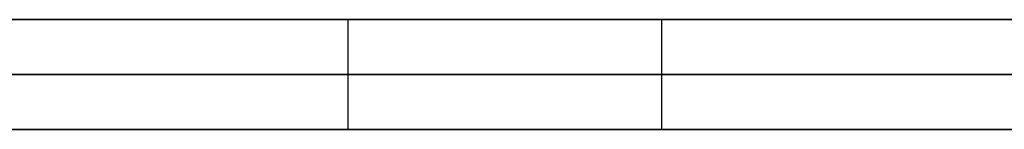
# Model space of a CAD drawing. Extents: x -3.09 to 3.09, y -0.36 to 1.94.
# Tile 120 of 168: x -0.438637 to -0.43505, y 1.8416 to 1.842. Entities that reach past the tile are written whole.
import ezdxf

# ---------------------------------------------------------------- set-up
doc = ezdxf.new("R2010")
doc.units = 0
doc.layers.get('0').update_dxf_attribs({"linetype": 'CONTINUOUS'})

# ---------------------------------------------------------------- blocks, each defined once
blk = doc.blocks.new('*U1')
at = {"extrusion": (0, 1, 0)}
for p, q in [((-3.01875, 1.842, 0.83), (3.01875, 1.842, 0.83)), ((3.01875, 1.842, -0.83), (-3.01875, 1.842, -0.83)), ((-2.92375, 1.842, -0.815), (2.92375, 1.842, -0.815)), ((2.92375, 1.842, 0.815), (-2.92375, 1.842, 0.815)), ((2.92375, 1.842, -0.7525), (-2.92375, 1.842, -0.7525)), ((-2.92375, 1.842, 0.7525), (2.92375, 1.842, 0.7525)), ((-2.45875, 1.842, -0.25), (-0.01875, 1.842, -0.25)), ((-0.01875, 1.842, 0.25), (-2.45875, 1.842, 0.25)), ((-0.4448366, 1.842, -0.4092283), (-0.406716, 1.842, -0.4092283)), ((-2.45875, 1.8418, 0.25), (-0.01875, 1.8418, 0.25)), ((-0.01875, 1.8418, -0.25), (-2.45875, 1.8418, -0.25)), ((2.92375, 1.8416, -0.815), (-2.92375, 1.8416, -0.815)), ((-2.92375, 1.8416, 0.815), (2.92375, 1.8416, 0.815)), ((2.92375, 1.8416, -0.7525), (-2.92375, 1.8416, -0.7525)), ((-2.92375, 1.8416, 0.7525), (2.92375, 1.8416, 0.7525)), ((-0.406716, 1.8416, -0.4092283), (-0.4448366, 1.8416, -0.4092283))]:
    blk.add_line(p, q, dxfattribs=at)
at = {"extrusion": (0, 0, -1)}
for p, q in [((-3.01875, 1.842, 0.83), (3.01875, 1.842, 0.83)), ((2.92375, 1.842, -0.7525), (-2.92375, 1.842, -0.7525)), ((2.92375, 1.842, 0.815), (-2.92375, 1.842, 0.815)), ((-0.01875, 1.842, 0.25), (-2.45875, 1.842, 0.25)), ((-2.45875, 1.8418, 0.25), (-0.01875, 1.8418, 0.25)), ((2.92375, 1.8416, -0.7525), (-2.92375, 1.8416, -0.7525)), ((-2.92375, 1.8416, 0.815), (2.92375, 1.8416, 0.815))]:
    blk.add_line(p, q, dxfattribs=at)
for p, q in [((3.01875, 1.842, -0.83), (-3.01875, 1.842, -0.83)), ((-2.92375, 1.842, 0.7525), (2.92375, 1.842, 0.7525)), ((-2.92375, 1.842, -0.815), (2.92375, 1.842, -0.815)), ((-2.45875, 1.842, -0.25), (-0.01875, 1.842, -0.25)), ((-0.4448366, 1.842, -0.4092283), (-0.406716, 1.842, -0.4092283)), ((-0.4374413, 1.842, 0.4611016), (-0.4374413, 1.8416, 0.4611016)), ((-0.4374413, 1.842, 0.4611016), (-0.4374413, 1.8416, 0.4611016)), ((-0.4362985, 1.842, 0.4224893), (-0.4362985, 1.8416, 0.4224893)), ((-0.4362985, 1.842, 0.4995506), (-0.4362985, 1.8416, 0.4995506)), ((-0.4362985, 1.842, 0.4995506), (-0.4362985, 1.8416, 0.4995506)), ((-0.4362985, 1.842, 0.4224893), (-0.4362985, 1.8416, 0.4224893)), ((-0.01875, 1.8418, -0.25), (-2.45875, 1.8418, -0.25)), ((-2.92375, 1.8416, 0.7525), (2.92375, 1.8416, 0.7525)), ((2.92375, 1.8416, -0.815), (-2.92375, 1.8416, -0.815)), ((-0.406716, 1.8416, -0.4092283), (-0.4448366, 1.8416, -0.4092283))]:
    blk.add_line(p, q)
for points in [[(-0.438771, 1.842, 0.42001), (-0.438636, 1.842, 0.420135), (-0.438502, 1.842, 0.42026), (-0.438367, 1.842, 0.420386), (-0.438234, 1.842, 0.420512), (-0.438101, 1.842, 0.42064), (-0.437969, 1.842, 0.420767), (-0.437837, 1.842, 0.420896), (-0.437705, 1.842, 0.421025), (-0.437575, 1.842, 0.421155), (-0.437445, 1.842, 0.421285), (-0.437315, 1.842, 0.421416), (-0.437186, 1.842, 0.421548), (-0.437057, 1.842, 0.421681), (-0.43693, 1.842, 0.421814), (-0.436802, 1.842, 0.421948), (-0.436675, 1.842, 0.422082), (-0.436549, 1.842, 0.422217), (-0.436424, 1.842, 0.422353), (-0.436298, 1.842, 0.422489)], [(-0.436298, 1.842, 0.499551), (-0.436427, 1.842, 0.499692), (-0.436556, 1.842, 0.499833), (-0.436685, 1.842, 0.499973), (-0.436815, 1.842, 0.500112), (-0.436946, 1.842, 0.500251), (-0.437077, 1.842, 0.500389), (-0.437209, 1.842, 0.500526), (-0.437341, 1.842, 0.500662), (-0.437473, 1.842, 0.500798), (-0.437606, 1.842, 0.500933), (-0.43774, 1.842, 0.501067), (-0.437874, 1.842, 0.5012), (-0.438008, 1.842, 0.501333), (-0.438144, 1.842, 0.501465), (-0.438279, 1.842, 0.501596), (-0.438415, 1.842, 0.501727), (-0.438552, 1.842, 0.501857), (-0.438689, 1.842, 0.501986)], [(-0.438771, 1.842, 0.42001), (-0.438636, 1.842, 0.420135), (-0.438502, 1.842, 0.42026), (-0.438367, 1.842, 0.420386), (-0.438234, 1.842, 0.420512), (-0.438101, 1.842, 0.42064), (-0.437969, 1.842, 0.420767), (-0.437837, 1.842, 0.420896), (-0.437705, 1.842, 0.421025), (-0.437575, 1.842, 0.421155), (-0.437445, 1.842, 0.421285), (-0.437315, 1.842, 0.421416), (-0.437186, 1.842, 0.421548), (-0.437057, 1.842, 0.421681), (-0.43693, 1.842, 0.421814), (-0.436802, 1.842, 0.421948), (-0.436675, 1.842, 0.422082), (-0.436549, 1.842, 0.422217), (-0.436424, 1.842, 0.422353), (-0.436298, 1.842, 0.422489)], [(-0.436298, 1.842, 0.499551), (-0.436427, 1.842, 0.499692), (-0.436556, 1.842, 0.499833), (-0.436685, 1.842, 0.499973), (-0.436815, 1.842, 0.500112), (-0.436946, 1.842, 0.500251), (-0.437077, 1.842, 0.500389), (-0.437209, 1.842, 0.500526), (-0.437341, 1.842, 0.500662), (-0.437473, 1.842, 0.500798), (-0.437606, 1.842, 0.500933), (-0.43774, 1.842, 0.501067), (-0.437874, 1.842, 0.5012), (-0.438008, 1.842, 0.501333), (-0.438144, 1.842, 0.501465), (-0.438279, 1.842, 0.501596), (-0.438415, 1.842, 0.501727), (-0.438552, 1.842, 0.501857), (-0.438689, 1.842, 0.501986)], [(-0.438694, 1.842, 0.474623), (-0.438626, 1.842, 0.474283), (-0.438559, 1.842, 0.473941), (-0.438494, 1.842, 0.473596), (-0.438431, 1.842, 0.47325), (-0.43837, 1.842, 0.472902), (-0.438311, 1.842, 0.472552), (-0.438254, 1.842, 0.472199), (-0.438199, 1.842, 0.471845), (-0.438146, 1.842, 0.471489), (-0.438095, 1.842, 0.47113), (-0.438046, 1.842, 0.47077), (-0.437998, 1.842, 0.470407), (-0.437953, 1.842, 0.470043), (-0.437909, 1.842, 0.469676), (-0.437868, 1.842, 0.469308), (-0.437828, 1.842, 0.468937), (-0.43779, 1.842, 0.468565), (-0.437755, 1.842, 0.46819), (-0.437721, 1.842, 0.467813), (-0.437689, 1.842, 0.467435), (-0.437659, 1.842, 0.467054), (-0.437631, 1.842, 0.466671), (-0.437605, 1.842, 0.466287), (-0.437581, 1.842, 0.4659), (-0.437558, 1.842, 0.465511), (-0.437538, 1.842, 0.465121), (-0.43752, 1.842, 0.464728), (-0.437503, 1.842, 0.464333), (-0.437489, 1.842, 0.463936), (-0.437476, 1.842, 0.463537), (-0.437465, 1.842, 0.463136), (-0.437457, 1.842, 0.462733), (-0.43745, 1.842, 0.462329), (-0.437445, 1.842, 0.461922), (-0.437442, 1.842, 0.461513), (-0.437441, 1.842, 0.461102)], [(-0.437441, 1.842, 0.461102), (-0.437442, 1.842, 0.460694), (-0.437445, 1.842, 0.460288), (-0.43745, 1.842, 0.459885), (-0.437457, 1.842, 0.459483), (-0.437465, 1.842, 0.459083), (-0.437476, 1.842, 0.458685), (-0.437488, 1.842, 0.458289), (-0.437503, 1.842, 0.457896), (-0.437519, 1.842, 0.457504), (-0.437537, 1.842, 0.457114), (-0.437557, 1.842, 0.456726), (-0.437579, 1.842, 0.45634), (-0.437603, 1.842, 0.455956), (-0.437629, 1.842, 0.455573), (-0.437657, 1.842, 0.455193), (-0.437687, 1.842, 0.454815), (-0.437718, 1.842, 0.454439), (-0.437752, 1.842, 0.454065), (-0.437787, 1.842, 0.453692), (-0.437824, 1.842, 0.453322), (-0.437864, 1.842, 0.452953), (-0.437905, 1.842, 0.452587), (-0.437948, 1.842, 0.452222), (-0.437993, 1.842, 0.45186), (-0.43804, 1.842, 0.451499), (-0.438089, 1.842, 0.451141), (-0.43814, 1.842, 0.450784), (-0.438192, 1.842, 0.450429), (-0.438247, 1.842, 0.450077), (-0.438303, 1.842, 0.449726), (-0.438362, 1.842, 0.449377), (-0.438422, 1.842, 0.44903), (-0.438484, 1.842, 0.448685), (-0.438548, 1.842, 0.448342), (-0.438615, 1.842, 0.448002), (-0.438683, 1.842, 0.447663)], [(-0.437441, 1.842, 0.461102), (-0.437442, 1.842, 0.460694), (-0.437445, 1.842, 0.460288), (-0.43745, 1.842, 0.459885), (-0.437457, 1.842, 0.459483), (-0.437465, 1.842, 0.459083), (-0.437476, 1.842, 0.458685), (-0.437488, 1.842, 0.458289), (-0.437503, 1.842, 0.457896), (-0.437519, 1.842, 0.457504), (-0.437537, 1.842, 0.457114), (-0.437557, 1.842, 0.456726), (-0.437579, 1.842, 0.45634), (-0.437603, 1.842, 0.455956), (-0.437629, 1.842, 0.455573), (-0.437657, 1.842, 0.455193), (-0.437687, 1.842, 0.454815), (-0.437718, 1.842, 0.454439), (-0.437752, 1.842, 0.454065), (-0.437787, 1.842, 0.453692), (-0.437824, 1.842, 0.453322), (-0.437864, 1.842, 0.452953), (-0.437905, 1.842, 0.452587), (-0.437948, 1.842, 0.452222), (-0.437993, 1.842, 0.45186), (-0.43804, 1.842, 0.451499), (-0.438089, 1.842, 0.451141), (-0.43814, 1.842, 0.450784), (-0.438192, 1.842, 0.450429), (-0.438247, 1.842, 0.450077), (-0.438303, 1.842, 0.449726), (-0.438362, 1.842, 0.449377), (-0.438422, 1.842, 0.44903), (-0.438484, 1.842, 0.448685), (-0.438548, 1.842, 0.448342), (-0.438615, 1.842, 0.448002), (-0.438683, 1.842, 0.447663)], [(-0.438694, 1.842, 0.474623), (-0.438626, 1.842, 0.474283), (-0.438559, 1.842, 0.473941), (-0.438494, 1.842, 0.473596), (-0.438431, 1.842, 0.47325), (-0.43837, 1.842, 0.472902), (-0.438311, 1.842, 0.472552), (-0.438254, 1.842, 0.472199), (-0.438199, 1.842, 0.471845), (-0.438146, 1.842, 0.471489), (-0.438095, 1.842, 0.47113), (-0.438046, 1.842, 0.47077), (-0.437998, 1.842, 0.470407), (-0.437953, 1.842, 0.470043), (-0.437909, 1.842, 0.469676), (-0.437868, 1.842, 0.469308), (-0.437828, 1.842, 0.468937), (-0.43779, 1.842, 0.468565), (-0.437755, 1.842, 0.46819), (-0.437721, 1.842, 0.467813), (-0.437689, 1.842, 0.467435), (-0.437659, 1.842, 0.467054), (-0.437631, 1.842, 0.466671), (-0.437605, 1.842, 0.466287), (-0.437581, 1.842, 0.4659), (-0.437558, 1.842, 0.465511), (-0.437538, 1.842, 0.465121), (-0.43752, 1.842, 0.464728), (-0.437503, 1.842, 0.464333), (-0.437489, 1.842, 0.463936), (-0.437476, 1.842, 0.463537), (-0.437465, 1.842, 0.463136), (-0.437457, 1.842, 0.462733), (-0.43745, 1.842, 0.462329), (-0.437445, 1.842, 0.461922), (-0.437442, 1.842, 0.461513), (-0.437441, 1.842, 0.461102)], [(-0.434977, 1.842, -0.375575), (-0.43526, 1.842, -0.376024), (-0.43554, 1.842, -0.376476), (-0.435816, 1.842, -0.376931), (-0.436088, 1.842, -0.37739), (-0.436355, 1.842, -0.377851), (-0.436619, 1.842, -0.378315), (-0.436878, 1.842, -0.378783), (-0.437133, 1.842, -0.379254), (-0.437385, 1.842, -0.379727), (-0.437632, 1.842, -0.380204), (-0.437875, 1.842, -0.380684), (-0.438114, 1.842, -0.381167), (-0.438348, 1.842, -0.381653), (-0.438579, 1.842, -0.382142), (-0.438806, 1.842, -0.382634)], [(-0.434977, 1.842, -0.375575), (-0.43526, 1.842, -0.376024), (-0.43554, 1.842, -0.376476), (-0.435816, 1.842, -0.376931), (-0.436088, 1.842, -0.37739), (-0.436355, 1.842, -0.377851), (-0.436619, 1.842, -0.378315), (-0.436878, 1.842, -0.378783), (-0.437133, 1.842, -0.379254), (-0.437385, 1.842, -0.379727), (-0.437632, 1.842, -0.380204), (-0.437875, 1.842, -0.380684), (-0.438114, 1.842, -0.381167), (-0.438348, 1.842, -0.381653), (-0.438579, 1.842, -0.382142), (-0.438806, 1.842, -0.382634)], [(-0.434935, 1.842, -0.458523), (-0.435061, 1.842, -0.458734), (-0.435186, 1.842, -0.458945), (-0.435309, 1.842, -0.459158), (-0.435432, 1.842, -0.459372), (-0.435553, 1.842, -0.459586), (-0.435674, 1.842, -0.459802), (-0.435793, 1.842, -0.460018), (-0.435911, 1.842, -0.460236), (-0.436029, 1.842, -0.460454), (-0.436145, 1.842, -0.460673), (-0.43626, 1.842, -0.460894), (-0.436375, 1.842, -0.461115), (-0.436488, 1.842, -0.461337), (-0.4366, 1.842, -0.46156), (-0.436711, 1.842, -0.461784), (-0.436821, 1.842, -0.46201), (-0.43693, 1.842, -0.462236), (-0.437038, 1.842, -0.462462), (-0.437145, 1.842, -0.46269), (-0.43725, 1.842, -0.462919), (-0.437355, 1.842, -0.463148), (-0.437458, 1.842, -0.463379), (-0.43756, 1.842, -0.46361), (-0.437661, 1.842, -0.463842), (-0.437761, 1.842, -0.464075), (-0.43786, 1.842, -0.464308), (-0.437957, 1.842, -0.464543), (-0.438054, 1.842, -0.464778), (-0.438149, 1.842, -0.465015), (-0.438243, 1.842, -0.465252), (-0.438336, 1.842, -0.46549), (-0.438428, 1.842, -0.465729), (-0.438519, 1.842, -0.465969), (-0.438609, 1.842, -0.466209), (-0.438697, 1.842, -0.466451)], [(-0.438652, 1.842, -0.508787), (-0.438483, 1.842, -0.509244), (-0.43831, 1.842, -0.509699), (-0.438132, 1.842, -0.510151), (-0.437951, 1.842, -0.5106), (-0.437765, 1.842, -0.511046), (-0.437576, 1.842, -0.51149), (-0.437382, 1.842, -0.511931), (-0.437184, 1.842, -0.512369), (-0.436982, 1.842, -0.512804), (-0.436776, 1.842, -0.513236), (-0.436566, 1.842, -0.513666), (-0.436352, 1.842, -0.514092), (-0.436134, 1.842, -0.514516), (-0.435911, 1.842, -0.514937), (-0.435685, 1.842, -0.515356), (-0.435454, 1.842, -0.515771), (-0.43522, 1.842, -0.516184), (-0.434981, 1.842, -0.516594)], [(-0.438652, 1.842, -0.508787), (-0.438483, 1.842, -0.509244), (-0.43831, 1.842, -0.509699), (-0.438132, 1.842, -0.510151), (-0.437951, 1.842, -0.5106), (-0.437765, 1.842, -0.511046), (-0.437576, 1.842, -0.51149), (-0.437382, 1.842, -0.511931), (-0.437184, 1.842, -0.512369), (-0.436982, 1.842, -0.512804), (-0.436776, 1.842, -0.513236), (-0.436566, 1.842, -0.513666), (-0.436352, 1.842, -0.514092), (-0.436134, 1.842, -0.514516), (-0.435911, 1.842, -0.514937), (-0.435685, 1.842, -0.515356), (-0.435454, 1.842, -0.515771), (-0.43522, 1.842, -0.516184), (-0.434981, 1.842, -0.516594)], [(-0.434935, 1.842, -0.458523), (-0.435061, 1.842, -0.458734), (-0.435186, 1.842, -0.458945), (-0.435309, 1.842, -0.459158), (-0.435432, 1.842, -0.459372), (-0.435553, 1.842, -0.459586), (-0.435674, 1.842, -0.459802), (-0.435793, 1.842, -0.460018), (-0.435911, 1.842, -0.460236), (-0.436029, 1.842, -0.460454), (-0.436145, 1.842, -0.460673), (-0.43626, 1.842, -0.460894), (-0.436375, 1.842, -0.461115), (-0.436488, 1.842, -0.461337), (-0.4366, 1.842, -0.46156), (-0.436711, 1.842, -0.461784), (-0.436821, 1.842, -0.46201), (-0.43693, 1.842, -0.462236), (-0.437038, 1.842, -0.462462), (-0.437145, 1.842, -0.46269), (-0.43725, 1.842, -0.462919), (-0.437355, 1.842, -0.463148), (-0.437458, 1.842, -0.463379), (-0.43756, 1.842, -0.46361), (-0.437661, 1.842, -0.463842), (-0.437761, 1.842, -0.464075), (-0.43786, 1.842, -0.464308), (-0.437957, 1.842, -0.464543), (-0.438054, 1.842, -0.464778), (-0.438149, 1.842, -0.465015), (-0.438243, 1.842, -0.465252), (-0.438336, 1.842, -0.46549), (-0.438428, 1.842, -0.465729), (-0.438519, 1.842, -0.465969), (-0.438609, 1.842, -0.466209), (-0.438697, 1.842, -0.466451)], [(-0.434943, 1.842, 0.498003), (-0.435063, 1.842, 0.498147), (-0.435184, 1.842, 0.498291), (-0.435306, 1.842, 0.498434), (-0.435428, 1.842, 0.498576), (-0.43555, 1.842, 0.498717), (-0.435673, 1.842, 0.498858), (-0.435797, 1.842, 0.498998), (-0.435922, 1.842, 0.499137), (-0.436047, 1.842, 0.499276), (-0.436172, 1.842, 0.499413), (-0.436298, 1.842, 0.499551)], [(-0.436298, 1.842, 0.422489), (-0.436171, 1.842, 0.422632), (-0.436043, 1.842, 0.422774), (-0.435917, 1.842, 0.422918), (-0.435791, 1.842, 0.423062), (-0.435665, 1.842, 0.423207), (-0.43554, 1.842, 0.423352), (-0.435416, 1.842, 0.423498), (-0.435293, 1.842, 0.423645), (-0.43517, 1.842, 0.423792), (-0.435048, 1.842, 0.423941)], [(-0.436298, 1.842, 0.422489), (-0.436171, 1.842, 0.422632), (-0.436043, 1.842, 0.422774), (-0.435917, 1.842, 0.422918), (-0.435791, 1.842, 0.423062), (-0.435665, 1.842, 0.423207), (-0.43554, 1.842, 0.423352), (-0.435416, 1.842, 0.423498), (-0.435293, 1.842, 0.423645), (-0.43517, 1.842, 0.423792), (-0.435048, 1.842, 0.423941)], [(-0.434943, 1.842, 0.498003), (-0.435063, 1.842, 0.498147), (-0.435184, 1.842, 0.498291), (-0.435306, 1.842, 0.498434), (-0.435428, 1.842, 0.498576), (-0.43555, 1.842, 0.498717), (-0.435673, 1.842, 0.498858), (-0.435797, 1.842, 0.498998), (-0.435922, 1.842, 0.499137), (-0.436047, 1.842, 0.499276), (-0.436172, 1.842, 0.499413), (-0.436298, 1.842, 0.499551)], [(-0.436298, 1.8416, 0.422489), (-0.436487, 1.8416, 0.422284), (-0.436676, 1.8416, 0.422081), (-0.436867, 1.8416, 0.421879), (-0.437059, 1.8416, 0.421679), (-0.437253, 1.8416, 0.42148), (-0.437448, 1.8416, 0.421282), (-0.437644, 1.8416, 0.421086), (-0.437841, 1.8416, 0.420892), (-0.438039, 1.8416, 0.420699), (-0.438239, 1.8416, 0.420507), (-0.43844, 1.8416, 0.420317), (-0.438643, 1.8416, 0.420129)], [(-0.438696, 1.8416, 0.501992), (-0.438489, 1.8416, 0.501798), (-0.438285, 1.8416, 0.501602), (-0.438081, 1.8416, 0.501404), (-0.437878, 1.8416, 0.501205), (-0.437677, 1.8416, 0.501004), (-0.437476, 1.8416, 0.500801), (-0.437277, 1.8416, 0.500597), (-0.437079, 1.8416, 0.500391), (-0.436882, 1.8416, 0.500183), (-0.436686, 1.8416, 0.499974), (-0.436492, 1.8416, 0.499763), (-0.436298, 1.8416, 0.499551)], [(-0.436298, 1.8416, 0.422489), (-0.436487, 1.8416, 0.422284), (-0.436676, 1.8416, 0.422081), (-0.436867, 1.8416, 0.421879), (-0.437059, 1.8416, 0.421679), (-0.437253, 1.8416, 0.42148), (-0.437448, 1.8416, 0.421282), (-0.437644, 1.8416, 0.421086), (-0.437841, 1.8416, 0.420892), (-0.438039, 1.8416, 0.420699), (-0.438239, 1.8416, 0.420507), (-0.43844, 1.8416, 0.420317), (-0.438643, 1.8416, 0.420129)], [(-0.438696, 1.8416, 0.501992), (-0.438489, 1.8416, 0.501798), (-0.438285, 1.8416, 0.501602), (-0.438081, 1.8416, 0.501404), (-0.437878, 1.8416, 0.501205), (-0.437677, 1.8416, 0.501004), (-0.437476, 1.8416, 0.500801), (-0.437277, 1.8416, 0.500597), (-0.437079, 1.8416, 0.500391), (-0.436882, 1.8416, 0.500183), (-0.436686, 1.8416, 0.499974), (-0.436492, 1.8416, 0.499763), (-0.436298, 1.8416, 0.499551)], [(-0.438701, 1.8416, 0.474655), (-0.438598, 1.8416, 0.474143), (-0.4385, 1.8416, 0.473626), (-0.438406, 1.8416, 0.473105), (-0.438316, 1.8416, 0.472579), (-0.438231, 1.8416, 0.472049), (-0.43815, 1.8416, 0.471514), (-0.438073, 1.8416, 0.470974), (-0.438001, 1.8416, 0.47043), (-0.437933, 1.8416, 0.469881), (-0.43787, 1.8416, 0.469328), (-0.437811, 1.8416, 0.46877), (-0.437756, 1.8416, 0.468208), (-0.437706, 1.8416, 0.467641), (-0.43766, 1.8416, 0.467069), (-0.437618, 1.8416, 0.466493), (-0.437581, 1.8416, 0.465912), (-0.437548, 1.8416, 0.465327), (-0.43752, 1.8416, 0.464737), (-0.437496, 1.8416, 0.464143), (-0.437476, 1.8416, 0.463544), (-0.437461, 1.8416, 0.46294), (-0.43745, 1.8416, 0.462332), (-0.437444, 1.8416, 0.461719), (-0.437441, 1.8416, 0.461102)], [(-0.437441, 1.8416, 0.461102), (-0.437443, 1.8416, 0.460489), (-0.43745, 1.8416, 0.459881), (-0.437461, 1.8416, 0.459278), (-0.437476, 1.8416, 0.458679), (-0.437495, 1.8416, 0.458085), (-0.437519, 1.8416, 0.457494), (-0.437547, 1.8416, 0.456909), (-0.43758, 1.8416, 0.456327), (-0.437617, 1.8416, 0.455751), (-0.437658, 1.8416, 0.455178), (-0.437703, 1.8416, 0.45461), (-0.437753, 1.8416, 0.454047), (-0.437807, 1.8416, 0.453488), (-0.437866, 1.8416, 0.452933), (-0.437929, 1.8416, 0.452383), (-0.437996, 1.8416, 0.451837), (-0.438067, 1.8416, 0.451296), (-0.438143, 1.8416, 0.450759), (-0.438223, 1.8416, 0.450226), (-0.438308, 1.8416, 0.449698), (-0.438397, 1.8416, 0.449175), (-0.43849, 1.8416, 0.448656), (-0.438587, 1.8416, 0.448141), (-0.438689, 1.8416, 0.447631)], [(-0.437441, 1.8416, 0.461102), (-0.437443, 1.8416, 0.460489), (-0.43745, 1.8416, 0.459881), (-0.437461, 1.8416, 0.459278), (-0.437476, 1.8416, 0.458679), (-0.437495, 1.8416, 0.458085), (-0.437519, 1.8416, 0.457494), (-0.437547, 1.8416, 0.456909), (-0.43758, 1.8416, 0.456327), (-0.437617, 1.8416, 0.455751), (-0.437658, 1.8416, 0.455178), (-0.437703, 1.8416, 0.45461), (-0.437753, 1.8416, 0.454047), (-0.437807, 1.8416, 0.453488), (-0.437866, 1.8416, 0.452933), (-0.437929, 1.8416, 0.452383), (-0.437996, 1.8416, 0.451837), (-0.438067, 1.8416, 0.451296), (-0.438143, 1.8416, 0.450759), (-0.438223, 1.8416, 0.450226), (-0.438308, 1.8416, 0.449698), (-0.438397, 1.8416, 0.449175), (-0.43849, 1.8416, 0.448656), (-0.438587, 1.8416, 0.448141), (-0.438689, 1.8416, 0.447631)], [(-0.438701, 1.8416, 0.474655), (-0.438598, 1.8416, 0.474143), (-0.4385, 1.8416, 0.473626), (-0.438406, 1.8416, 0.473105), (-0.438316, 1.8416, 0.472579), (-0.438231, 1.8416, 0.472049), (-0.43815, 1.8416, 0.471514), (-0.438073, 1.8416, 0.470974), (-0.438001, 1.8416, 0.47043), (-0.437933, 1.8416, 0.469881), (-0.43787, 1.8416, 0.469328), (-0.437811, 1.8416, 0.46877), (-0.437756, 1.8416, 0.468208), (-0.437706, 1.8416, 0.467641), (-0.43766, 1.8416, 0.467069), (-0.437618, 1.8416, 0.466493), (-0.437581, 1.8416, 0.465912), (-0.437548, 1.8416, 0.465327), (-0.43752, 1.8416, 0.464737), (-0.437496, 1.8416, 0.464143), (-0.437476, 1.8416, 0.463544), (-0.437461, 1.8416, 0.46294), (-0.43745, 1.8416, 0.462332), (-0.437444, 1.8416, 0.461719), (-0.437441, 1.8416, 0.461102)], [(-0.442248, 1.8416, -0.392251), (-0.442019, 1.8416, -0.391427), (-0.441781, 1.8416, -0.39061), (-0.441534, 1.8416, -0.3898), (-0.441277, 1.8416, -0.388996), (-0.441011, 1.8416, -0.3882), (-0.440736, 1.8416, -0.387411), (-0.440452, 1.8416, -0.386628), (-0.440158, 1.8416, -0.385853), (-0.439855, 1.8416, -0.385084), (-0.439543, 1.8416, -0.384323), (-0.439221, 1.8416, -0.383568), (-0.43889, 1.8416, -0.382821), (-0.43855, 1.8416, -0.38208), (-0.438201, 1.8416, -0.381346), (-0.437842, 1.8416, -0.380619), (-0.437475, 1.8416, -0.3799), (-0.437098, 1.8416, -0.379187), (-0.436711, 1.8416, -0.378481), (-0.436316, 1.8416, -0.377782), (-0.435911, 1.8416, -0.37709), (-0.435497, 1.8416, -0.376405), (-0.435073, 1.8416, -0.375726), (-0.43464, 1.8416, -0.375055)], [(-0.442248, 1.8416, -0.392251), (-0.442019, 1.8416, -0.391427), (-0.441781, 1.8416, -0.39061), (-0.441534, 1.8416, -0.3898), (-0.441277, 1.8416, -0.388996), (-0.441011, 1.8416, -0.3882), (-0.440736, 1.8416, -0.387411), (-0.440452, 1.8416, -0.386628), (-0.440158, 1.8416, -0.385853), (-0.439855, 1.8416, -0.385084), (-0.439543, 1.8416, -0.384323), (-0.439221, 1.8416, -0.383568), (-0.43889, 1.8416, -0.382821), (-0.43855, 1.8416, -0.38208), (-0.438201, 1.8416, -0.381346), (-0.437842, 1.8416, -0.380619), (-0.437475, 1.8416, -0.3799), (-0.437098, 1.8416, -0.379187), (-0.436711, 1.8416, -0.378481), (-0.436316, 1.8416, -0.377782), (-0.435911, 1.8416, -0.37709), (-0.435497, 1.8416, -0.376405), (-0.435073, 1.8416, -0.375726), (-0.43464, 1.8416, -0.375055)], [(-0.4347, 1.8416, -0.517065), (-0.435064, 1.8416, -0.516452), (-0.43542, 1.8416, -0.515833), (-0.435766, 1.8416, -0.515208), (-0.436102, 1.8416, -0.514576), (-0.43643, 1.8416, -0.513938), (-0.436748, 1.8416, -0.513294), (-0.437057, 1.8416, -0.512643), (-0.437357, 1.8416, -0.511986), (-0.437648, 1.8416, -0.511323), (-0.437929, 1.8416, -0.510653), (-0.438201, 1.8416, -0.509977), (-0.438464, 1.8416, -0.509294), (-0.438718, 1.8416, -0.508606)], [(-0.438723, 1.8416, -0.466523), (-0.43859, 1.8416, -0.46616), (-0.438455, 1.8416, -0.465799), (-0.438317, 1.8416, -0.465439), (-0.438176, 1.8416, -0.465082), (-0.438033, 1.8416, -0.464726), (-0.437887, 1.8416, -0.464373), (-0.437738, 1.8416, -0.464021), (-0.437587, 1.8416, -0.463672), (-0.437434, 1.8416, -0.463324), (-0.437277, 1.8416, -0.462978), (-0.437119, 1.8416, -0.462634), (-0.436957, 1.8416, -0.462293), (-0.436793, 1.8416, -0.461953), (-0.436627, 1.8416, -0.461615), (-0.436458, 1.8416, -0.461279), (-0.436287, 1.8416, -0.460946), (-0.436114, 1.8416, -0.460615), (-0.435938, 1.8416, -0.460285), (-0.43576, 1.8416, -0.459958), (-0.43558, 1.8416, -0.459634), (-0.435397, 1.8416, -0.459311), (-0.435212, 1.8416, -0.458991), (-0.435024, 1.8416, -0.458672)], [(-0.438723, 1.8416, -0.466523), (-0.43859, 1.8416, -0.46616), (-0.438455, 1.8416, -0.465799), (-0.438317, 1.8416, -0.465439), (-0.438176, 1.8416, -0.465082), (-0.438033, 1.8416, -0.464726), (-0.437887, 1.8416, -0.464373), (-0.437738, 1.8416, -0.464021), (-0.437587, 1.8416, -0.463672), (-0.437434, 1.8416, -0.463324), (-0.437277, 1.8416, -0.462978), (-0.437119, 1.8416, -0.462634), (-0.436957, 1.8416, -0.462293), (-0.436793, 1.8416, -0.461953), (-0.436627, 1.8416, -0.461615), (-0.436458, 1.8416, -0.461279), (-0.436287, 1.8416, -0.460946), (-0.436114, 1.8416, -0.460615), (-0.435938, 1.8416, -0.460285), (-0.43576, 1.8416, -0.459958), (-0.43558, 1.8416, -0.459634), (-0.435397, 1.8416, -0.459311), (-0.435212, 1.8416, -0.458991), (-0.435024, 1.8416, -0.458672)], [(-0.4347, 1.8416, -0.517065), (-0.435064, 1.8416, -0.516452), (-0.43542, 1.8416, -0.515833), (-0.435766, 1.8416, -0.515208), (-0.436102, 1.8416, -0.514576), (-0.43643, 1.8416, -0.513938), (-0.436748, 1.8416, -0.513294), (-0.437057, 1.8416, -0.512643), (-0.437357, 1.8416, -0.511986), (-0.437648, 1.8416, -0.511323), (-0.437929, 1.8416, -0.510653), (-0.438201, 1.8416, -0.509977), (-0.438464, 1.8416, -0.509294), (-0.438718, 1.8416, -0.508606)], [(-0.436298, 1.8416, 0.499551), (-0.436109, 1.8416, 0.499344), (-0.435921, 1.8416, 0.499136), (-0.435734, 1.8416, 0.498926), (-0.435548, 1.8416, 0.498715), (-0.435364, 1.8416, 0.498502), (-0.435181, 1.8416, 0.498287), (-0.435, 1.8416, 0.498071)], [(-0.434983, 1.8416, 0.424019), (-0.435167, 1.8416, 0.423796), (-0.435352, 1.8416, 0.423575), (-0.435538, 1.8416, 0.423355), (-0.435726, 1.8416, 0.423136), (-0.435916, 1.8416, 0.422919), (-0.436106, 1.8416, 0.422703), (-0.436298, 1.8416, 0.422489)], [(-0.434983, 1.8416, 0.424019), (-0.435167, 1.8416, 0.423796), (-0.435352, 1.8416, 0.423575), (-0.435538, 1.8416, 0.423355), (-0.435726, 1.8416, 0.423136), (-0.435916, 1.8416, 0.422919), (-0.436106, 1.8416, 0.422703), (-0.436298, 1.8416, 0.422489)], [(-0.436298, 1.8416, 0.499551), (-0.436109, 1.8416, 0.499344), (-0.435921, 1.8416, 0.499136), (-0.435734, 1.8416, 0.498926), (-0.435548, 1.8416, 0.498715), (-0.435364, 1.8416, 0.498502), (-0.435181, 1.8416, 0.498287), (-0.435, 1.8416, 0.498071)]]:
    blk.add_polyline3d(points)

msp = doc.modelspace()

# ---------------------------------------------------------------- block references
msp.add_blockref('*U1', (0, 0))

doc.saveas('drawing.dxf')
